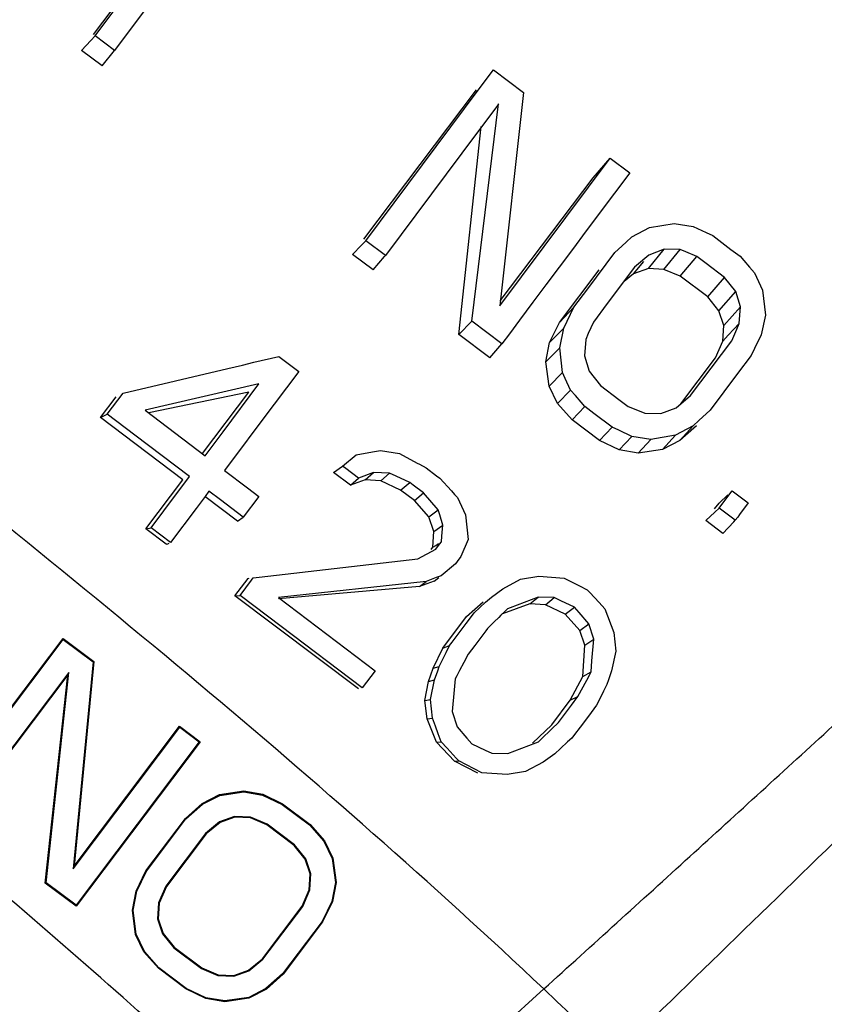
# Model space of a CAD drawing. Header units: inches. Extents: x 0 to 34, y 0 to 22.
# Tile 113 of 164: x 25.304 to 25.597, y 6.608 to 6.967. Entities that reach past the tile are written whole.
import ezdxf

# ---------------------------------------------------------------- set-up
doc = ezdxf.new("R2010")
doc.units = ezdxf.units.IN
doc.header["$LTSCALE"] = 1.87
doc.header["$MEASUREMENT"] = 0
doc.layers.get('0').update_dxf_attribs({"linetype": 'CONTINUOUS'})
doc.styles.get("Standard").update_dxf_attribs({"font": 'txt', "width": 0.8})
doc.dimstyles.new('DIMSTYLE_1', dxfattribs={"dimtxt": 0.14, "dimasz": 0.156, "dimexe": 0.125, "dimexo": 0.0625, "dimgap": 0.07, "dimtad": 0, "dimtih": 1, "dimtoh": 1, "dimlfac": 4, "dimzin": 4, "dimdsep": 46, "dimtxsty": 'Standard', "dimblk": '_FILLED', "dimblk1": '_FILLED', "dimblk2": '_FILLED', "dimcen": 0.09, "dimadec": 0, "dimazin": 0, "dimtp": 0.001, "dimtm": 0.001, "dimtfac": 1, "dimtofl": 0, "dimtmove": 0, "dimatfit": 3, "dimldrblk": '_FILLED', "dimfxl": 0, "dimtolj": 1, "dimtzin": 4, "dimarcsym": 0})

# ---------------------------------------------------------------- blocks, each defined once
blk = doc.blocks.new('_FILLED')
at = {"color": 0, "linetype": 'ByBlock'}
blk.add_solid([(0, 0), (-1, 0.2003), (-1, -0.2003)], dxfattribs=at)
blk = doc.blocks.new('*D16')
at = {"color": 2, "linetype": 'Continuous'}
for p, q in [((22.43094, 6.98425), (25.70268, 9.21015)), ((25.59933, 9.13984), (26.51153, 7.79903)), ((27.61423, 6.17822), (26.8449, 7.30903)), ((24.44583, 4.02264), (27.71758, 6.24853))]:
    blk.add_line(p, q, dxfattribs=at)
at = {"color": 2, "linetype": 'Continuous', "xscale": 0.156, "yscale": 0.156, "zscale": 0.156}
for p, rotation in [((25.59933, 9.13984), 124.2289551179), ((27.61423, 6.17822), 304.2289551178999)]:
    blk.add_blockref('_FILLED', p, dxfattribs=dict(at, rotation=rotation))
at = {"color": 2, "linetype": 'Continuous', "insert": (26.49478, 7.72903), "char_height": 0.14, "width": 0.784, "attachment_point": 2, "line_spacing_factor": 0.9}
blk.add_mtext('14.33\\P[363,9]', dxfattribs=at)

msp = doc.modelspace()

# ---------------------------------------------------------------- linework, layer by layer
at = {"color": 7, "linetype": 'Continuous'}
for p, q in [((25.33118, 6.96121), (25.36181, 7.00186)), ((25.33181, 6.96076), (25.36229, 7.00157)), ((25.36703, 6.99312), (25.33887, 6.95541)), ((25.33015, 6.95898), (25.33181, 6.96076)), ((25.33887, 6.95541), (25.33181, 6.96076)), ((25.32683, 6.95543), (25.33015, 6.95898)), ((25.33431, 6.94979), (25.32683, 6.95543)), ((25.33431, 6.94979), (25.33887, 6.95541)), ((25.47154, 6.94137), (25.47673, 6.94832)), ((25.47673, 6.94832), (25.48762, 6.94008)), ((25.42955, 6.88665), (25.47054, 6.94104)), ((25.43028, 6.88612), (25.47154, 6.94137)), ((25.48762, 6.94008), (25.47896, 6.86238)), ((25.47814, 6.93539), (25.46519, 6.91805)), ((25.46887, 6.85689), (25.47854, 6.93592)), ((25.47854, 6.93592), (25.47814, 6.93539)), ((25.46409, 6.852), (25.47227, 6.92776)), ((25.46519, 6.91805), (25.43735, 6.88077)), ((25.47896, 6.86238), (25.51917, 6.9162)), ((25.51297, 6.90907), (25.51917, 6.9162)), ((25.51917, 6.9162), (25.52625, 6.91085)), ((25.52625, 6.91085), (25.52075, 6.90349)), ((25.47917, 6.86421), (25.51297, 6.90907)), ((25.52075, 6.90349), (25.51044, 6.88968)), ((25.53348, 6.89093), (25.54239, 6.89246)), ((25.54239, 6.89246), (25.5493, 6.89135)), ((25.51044, 6.88968), (25.5054, 6.88295)), ((25.52706, 6.88752), (25.53135, 6.8898)), ((25.53135, 6.8898), (25.53348, 6.89093)), ((25.5493, 6.89135), (25.55408, 6.88911)), ((25.55408, 6.88911), (25.55647, 6.88799)), ((25.42866, 6.88446), (25.43028, 6.88612)), ((25.43735, 6.88077), (25.43028, 6.88612)), ((25.52207, 6.88295), (25.525, 6.88564)), ((25.525, 6.88564), (25.52706, 6.88752)), ((25.55647, 6.88799), (25.5631, 6.88298)), ((25.42541, 6.88115), (25.42866, 6.88446)), ((25.43289, 6.8755), (25.42541, 6.88115)), ((25.5054, 6.88295), (25.49575, 6.87003)), ((25.51098, 6.86862), (25.52087, 6.88184)), ((25.52087, 6.88184), (25.52207, 6.88295)), ((25.53303, 6.87597), (25.53878, 6.88306)), ((25.53878, 6.88306), (25.53323, 6.88093)), ((25.53869, 6.8757), (25.5446, 6.88288)), ((25.5446, 6.88288), (25.53878, 6.88306)), ((25.54663, 6.88205), (25.5446, 6.88288)), ((25.55068, 6.8804), (25.54663, 6.88205)), ((25.5631, 6.88298), (25.56641, 6.88048)), ((25.43289, 6.8755), (25.43704, 6.88041)), ((25.43704, 6.88041), (25.43735, 6.88077)), ((25.52765, 6.87403), (25.53137, 6.87863)), ((25.53323, 6.88093), (25.52797, 6.87653)), ((25.54464, 6.87322), (25.55068, 6.8804)), ((25.55404, 6.87786), (25.55068, 6.8804)), ((25.56074, 6.87279), (25.55404, 6.87786)), ((25.56641, 6.88048), (25.56778, 6.8789)), ((25.56778, 6.8789), (25.56988, 6.87648)), ((25.50067, 6.8564), (25.51508, 6.87552)), ((25.52797, 6.87653), (25.51806, 6.86326)), ((25.52765, 6.87403), (25.52427, 6.87127)), ((25.53303, 6.87597), (25.52765, 6.87403)), ((25.53869, 6.8757), (25.53303, 6.87597)), ((25.54464, 6.87322), (25.53869, 6.8757)), ((25.56988, 6.87648), (25.57161, 6.87448)), ((25.57161, 6.87448), (25.57459, 6.86812)), ((25.55463, 6.86569), (25.54464, 6.87322)), ((25.55463, 6.86569), (25.56074, 6.87279)), ((25.56481, 6.8676), (25.56074, 6.87279)), ((25.49575, 6.87003), (25.49105, 6.86375)), ((25.50597, 6.8619), (25.51098, 6.86862)), ((25.55866, 6.86066), (25.56481, 6.8676)), ((25.5666, 6.86202), (25.56481, 6.8676)), ((25.57459, 6.86812), (25.5756, 6.85909)), ((25.49105, 6.86375), (25.48615, 6.85718)), ((25.51806, 6.86326), (25.51302, 6.85652)), ((25.55866, 6.86066), (25.55463, 6.86569)), ((25.50067, 6.8564), (25.50597, 6.8619)), ((25.50473, 6.85939), (25.50597, 6.8619)), ((25.56048, 6.85529), (25.55866, 6.86066)), ((25.56048, 6.85529), (25.5666, 6.86202)), ((25.56611, 6.85606), (25.5666, 6.86202)), ((25.46409, 6.852), (25.46887, 6.85689)), ((25.47976, 6.84864), (25.46887, 6.85689)), ((25.48615, 6.85718), (25.48248, 6.85227)), ((25.49712, 6.84909), (25.50067, 6.8564)), ((25.50226, 6.85434), (25.50473, 6.85939)), ((25.51302, 6.85652), (25.51118, 6.85231)), ((25.5641, 6.8539), (25.56611, 6.85606)), ((25.56519, 6.85396), (25.56611, 6.85606)), ((25.5756, 6.85909), (25.57413, 6.85193)), ((25.49712, 6.84909), (25.50226, 6.85434)), ((25.50078, 6.84719), (25.50226, 6.85434)), ((25.5601, 6.84958), (25.56048, 6.85529)), ((25.5621, 6.85174), (25.5641, 6.8539)), ((25.56336, 6.84975), (25.56519, 6.85396)), ((25.47532, 6.84353), (25.46409, 6.852)), ((25.48248, 6.85227), (25.47976, 6.84864)), ((25.49577, 6.84211), (25.49712, 6.84909)), ((25.51026, 6.8502), (25.50976, 6.84423)), ((25.51118, 6.85231), (25.51026, 6.8502)), ((25.5484, 6.82974), (25.56336, 6.84975)), ((25.5575, 6.84355), (25.5601, 6.84958)), ((25.5601, 6.84958), (25.5621, 6.85174)), ((25.57413, 6.85193), (25.57166, 6.8469)), ((25.47532, 6.84353), (25.47976, 6.84864)), ((25.49577, 6.84211), (25.50078, 6.84719)), ((25.50178, 6.83816), (25.50078, 6.84719)), ((25.57166, 6.8469), (25.57042, 6.84437)), ((25.38533, 6.84088), (25.38952, 6.84187)), ((25.38952, 6.84187), (25.39865, 6.84401)), ((25.39865, 6.84401), (25.40582, 6.83858)), ((25.49692, 6.83325), (25.49577, 6.84211)), ((25.50976, 6.84423), (25.51155, 6.83863)), ((25.54489, 6.82681), (25.5575, 6.84355)), ((25.57042, 6.84437), (25.56551, 6.8378)), ((25.34198, 6.83069), (25.38, 6.83963)), ((25.38, 6.83963), (25.38533, 6.84088)), ((25.40582, 6.83858), (25.39689, 6.82664)), ((25.49692, 6.83325), (25.50178, 6.83816)), ((25.50277, 6.83604), (25.50178, 6.83816)), ((25.51155, 6.83863), (25.5156, 6.83345)), ((25.50475, 6.83179), (25.50277, 6.83604)), ((25.56551, 6.8378), (25.56053, 6.83115)), ((25.39135, 6.83403), (25.34995, 6.82444)), ((25.38763, 6.83102), (25.35127, 6.82344)), ((25.37078, 6.80865), (25.38763, 6.83102)), ((25.37833, 6.81663), (25.39135, 6.83403)), ((25.49999, 6.82694), (25.49692, 6.83325)), ((25.49999, 6.82694), (25.50475, 6.83179)), ((25.50648, 6.82979), (25.50475, 6.83179)), ((25.5156, 6.83345), (25.5223, 6.82837)), ((25.56053, 6.83115), (25.55551, 6.82443)), ((25.33368, 6.82173), (25.33944, 6.82937)), ((25.33619, 6.82296), (25.34198, 6.83069)), ((25.50858, 6.82737), (25.50648, 6.82979)), ((25.50995, 6.82579), (25.50858, 6.82737)), ((25.5223, 6.82837), (25.52565, 6.82584)), ((25.54312, 6.82533), (25.5484, 6.82974)), ((25.34995, 6.82444), (25.37179, 6.80788)), ((25.39567, 6.82502), (25.37885, 6.80253)), ((25.39689, 6.82664), (25.39567, 6.82502)), ((25.50527, 6.82096), (25.49999, 6.82694)), ((25.50527, 6.82096), (25.50995, 6.82579)), ((25.51326, 6.82328), (25.50995, 6.82579)), ((25.52565, 6.82584), (25.5297, 6.82419)), ((25.5297, 6.82419), (25.53172, 6.82336)), ((25.53756, 6.82319), (25.54312, 6.82533)), ((25.55551, 6.82443), (25.55138, 6.82065)), ((25.55507, 6.82393), (25.55551, 6.82443)), ((25.33368, 6.82173), (25.33619, 6.82296)), ((25.36362, 6.79916), (25.33368, 6.82173)), ((25.34621, 6.81537), (25.33619, 6.82296)), ((25.51525, 6.81344), (25.50527, 6.82096)), ((25.51989, 6.81827), (25.51326, 6.82328)), ((25.53172, 6.82336), (25.53756, 6.82319)), ((25.55138, 6.82065), (25.54931, 6.81875)), ((25.37179, 6.80788), (25.37833, 6.81663)), ((25.51525, 6.81344), (25.51989, 6.81827)), ((25.52228, 6.81715), (25.51989, 6.81827)), ((25.52706, 6.81491), (25.52228, 6.81715)), ((25.55058, 6.81879), (25.54454, 6.81336)), ((25.54454, 6.81336), (25.54931, 6.81875)), ((25.54931, 6.81875), (25.54503, 6.81648)), ((25.3661, 6.80028), (25.34621, 6.81537)), ((25.52245, 6.81001), (25.51525, 6.81344)), ((25.52245, 6.81001), (25.52706, 6.81491)), ((25.53397, 6.8138), (25.52706, 6.81491)), ((25.52937, 6.8088), (25.53397, 6.8138)), ((25.54288, 6.81534), (25.53397, 6.8138)), ((25.5382, 6.81014), (25.54288, 6.81534)), ((25.54454, 6.81336), (25.5382, 6.81014)), ((25.54503, 6.81648), (25.54288, 6.81534)), ((25.43266, 6.80927), (25.43561, 6.80979)), ((25.43561, 6.80979), (25.44251, 6.80869)), ((25.52937, 6.8088), (25.52245, 6.81001)), ((25.5382, 6.81014), (25.52937, 6.8088)), ((25.42179, 6.8041), (25.42673, 6.80824)), ((25.42673, 6.80824), (25.43266, 6.80927)), ((25.44251, 6.80869), (25.44896, 6.80519)), ((25.37885, 6.80253), (25.38717, 6.79622)), ((25.41844, 6.80181), (25.42179, 6.8041)), ((25.42293, 6.80323), (25.42179, 6.8041)), ((25.42764, 6.79966), (25.42293, 6.80323)), ((25.44896, 6.80519), (25.44978, 6.80475)), ((25.44978, 6.80475), (25.45218, 6.80344)), ((25.45218, 6.80344), (25.45596, 6.80058)), ((25.35018, 6.78132), (25.36362, 6.79916)), ((25.35677, 6.78782), (25.3661, 6.80028)), ((25.42468, 6.7971), (25.41844, 6.80181)), ((25.42468, 6.7971), (25.42764, 6.79966)), ((25.43006, 6.79905), (25.42468, 6.7971)), ((25.43305, 6.80174), (25.42764, 6.79966)), ((25.43006, 6.79905), (25.43305, 6.80174)), ((25.43573, 6.79878), (25.43006, 6.79905)), ((25.43889, 6.80157), (25.43305, 6.80174)), ((25.43573, 6.79878), (25.43889, 6.80157)), ((25.44292, 6.79535), (25.43573, 6.79878)), ((25.44133, 6.80043), (25.43889, 6.80157)), ((25.4462, 6.79815), (25.44133, 6.80043)), ((25.45596, 6.80058), (25.45713, 6.79969)), ((25.45713, 6.79969), (25.46143, 6.79505)), ((25.38717, 6.79622), (25.39132, 6.79308)), ((25.44292, 6.79535), (25.4462, 6.79815)), ((25.44792, 6.79159), (25.44292, 6.79535)), ((25.44745, 6.7972), (25.4462, 6.79815)), ((25.45123, 6.79434), (25.44745, 6.7972)), ((25.46143, 6.79505), (25.46257, 6.79382)), ((25.56198, 6.793), (25.56355, 6.79509)), ((25.56355, 6.79509), (25.56744, 6.79215)), ((25.37177, 6.79307), (25.3685, 6.7887)), ((25.38359, 6.78411), (25.37174, 6.79304)), ((25.37316, 6.79493), (25.37177, 6.79307)), ((25.37733, 6.79178), (25.37316, 6.79493)), ((25.38563, 6.78548), (25.37733, 6.79178)), ((25.39132, 6.79308), (25.38563, 6.78548)), ((25.44792, 6.79159), (25.45123, 6.79434)), ((25.4532, 6.78561), (25.44792, 6.79159)), ((25.45653, 6.78822), (25.45123, 6.79434)), ((25.46257, 6.79382), (25.46357, 6.79273)), ((25.46358, 6.79273), (25.46653, 6.78637)), ((25.55874, 6.79066), (25.56194, 6.79361)), ((25.55884, 6.78881), (25.56198, 6.793)), ((25.56744, 6.79215), (25.56938, 6.79068)), ((25.3685, 6.7887), (25.35917, 6.77624)), ((25.4532, 6.78561), (25.45653, 6.78822)), ((25.45712, 6.78635), (25.45653, 6.78822)), ((25.55714, 6.78854), (25.55874, 6.79066)), ((25.5572, 6.7873), (25.55884, 6.78881)), ((25.56079, 6.78734), (25.55884, 6.78881)), ((25.56938, 6.79068), (25.56624, 6.7865)), ((25.35211, 6.78159), (25.35677, 6.78782)), ((25.38359, 6.78411), (25.38563, 6.78548)), ((25.45502, 6.78024), (25.4532, 6.78561)), ((25.4583, 6.78261), (25.45712, 6.78635)), ((25.46653, 6.78637), (25.46751, 6.77736)), ((25.55394, 6.78429), (25.5572, 6.7873)), ((25.56467, 6.7844), (25.56079, 6.78734)), ((25.56415, 6.78384), (25.56467, 6.7844)), ((25.56555, 6.78557), (25.56467, 6.7844)), ((25.56624, 6.7865), (25.56555, 6.78557)), ((25.35018, 6.78132), (25.35211, 6.78159)), ((25.35767, 6.77567), (25.35018, 6.78132)), ((25.35917, 6.77624), (25.35211, 6.78159)), ((25.45502, 6.78024), (25.4583, 6.78261)), ((25.45796, 6.7786), (25.4583, 6.78261)), ((25.56018, 6.77959), (25.55394, 6.78429)), ((25.56018, 6.77959), (25.56415, 6.78384)), ((25.45463, 6.77454), (25.45502, 6.78024)), ((25.45779, 6.77659), (25.45796, 6.7786)), ((25.46751, 6.77736), (25.4648, 6.77117)), ((25.35767, 6.77567), (25.35817, 6.77586)), ((25.35817, 6.77586), (25.35867, 6.77605)), ((25.44913, 6.77033), (25.45572, 6.77382)), ((25.45399, 6.77369), (25.45463, 6.77454)), ((25.45463, 6.77454), (25.45569, 6.77522)), ((25.45569, 6.77522), (25.45674, 6.77591)), ((25.45572, 6.77382), (25.4571, 6.77567)), ((25.4571, 6.77567), (25.45779, 6.77659)), ((25.39139, 6.76365), (25.44913, 6.77033)), ((25.4648, 6.77117), (25.46349, 6.76942)), ((25.46284, 6.76854), (25.45765, 6.7642)), ((25.46349, 6.76942), (25.46284, 6.76854)), ((25.38262, 6.75687), (25.38743, 6.76324)), ((25.38743, 6.76324), (25.38786, 6.76328)), ((25.38871, 6.76264), (25.38929, 6.76341)), ((25.38929, 6.76341), (25.39139, 6.76365)), ((25.45584, 6.7635), (25.45222, 6.76211)), ((25.45511, 6.76219), (25.4568, 6.76353)), ((25.45765, 6.7642), (25.45584, 6.7635)), ((25.48013, 6.75948), (25.48658, 6.7629)), ((25.48658, 6.7629), (25.49325, 6.76405)), ((25.49325, 6.76406), (25.50241, 6.76334)), ((25.50241, 6.76334), (25.50801, 6.76048)), ((25.38451, 6.75703), (25.38871, 6.76264)), ((25.45222, 6.76211), (25.39844, 6.75629)), ((25.44973, 6.76025), (25.39848, 6.75581)), ((25.45511, 6.76219), (25.44973, 6.76025)), ((25.44973, 6.76025), (25.45222, 6.76211)), ((25.47591, 6.75644), (25.48013, 6.75948)), ((25.50801, 6.76048), (25.51081, 6.75906)), ((25.38262, 6.75687), (25.38451, 6.75703)), ((25.42755, 6.72302), (25.38262, 6.75687)), ((25.39944, 6.74572), (25.38451, 6.75703)), ((25.39844, 6.75629), (25.43366, 6.72961)), ((25.47384, 6.75454), (25.47591, 6.75644)), ((25.49292, 6.75641), (25.48281, 6.75252)), ((25.48996, 6.75391), (25.49292, 6.75641)), ((25.49877, 6.75624), (25.49292, 6.75641)), ((25.49562, 6.75364), (25.49877, 6.75624)), ((25.50122, 6.75509), (25.49877, 6.75624)), ((25.51081, 6.75906), (25.51175, 6.75804)), ((25.51175, 6.75804), (25.51509, 6.75444)), ((25.46692, 6.7493), (25.47297, 6.75473)), ((25.4697, 6.75074), (25.47384, 6.75454)), ((25.48996, 6.75391), (25.47994, 6.75029)), ((25.48184, 6.75214), (25.48095, 6.75127)), ((25.48281, 6.75252), (25.48184, 6.75214)), ((25.49562, 6.75364), (25.48996, 6.75391)), ((25.50282, 6.75021), (25.49562, 6.75364)), ((25.50611, 6.7528), (25.50122, 6.75509)), ((25.50282, 6.75021), (25.50611, 6.7528)), ((25.50788, 6.75076), (25.50611, 6.7528)), ((25.51509, 6.75444), (25.51723, 6.75213)), ((25.51723, 6.75213), (25.52044, 6.74349)), ((25.45827, 6.73783), (25.46692, 6.7493)), ((25.46671, 6.74675), (25.46871, 6.74941)), ((25.46871, 6.74941), (25.4697, 6.75074)), ((25.47858, 6.74897), (25.47698, 6.74741)), ((25.47941, 6.74978), (25.47858, 6.74897)), ((25.48095, 6.75127), (25.47941, 6.74978)), ((25.5081, 6.74424), (25.50282, 6.75021)), ((25.51143, 6.74667), (25.50788, 6.75076)), ((25.42897, 6.72336), (25.39944, 6.74572)), ((25.46168, 6.74004), (25.46671, 6.74675)), ((25.47455, 6.74503), (25.47385, 6.7441)), ((25.47698, 6.74741), (25.47455, 6.74503)), ((25.5081, 6.74424), (25.51143, 6.74667)), ((25.5132, 6.74106), (25.51143, 6.74667)), ((25.27495, 6.68149), (25.32009, 6.74138)), ((25.32009, 6.74138), (25.33132, 6.73292)), ((25.47385, 6.7441), (25.46987, 6.73879)), ((25.50992, 6.73887), (25.5081, 6.74424)), ((25.52044, 6.74349), (25.52118, 6.73673)), ((25.27532, 6.68154), (25.32014, 6.74102)), ((25.32014, 6.74102), (25.33105, 6.7328)), ((25.45472, 6.73051), (25.45827, 6.73783)), ((25.45827, 6.73783), (25.46073, 6.73877)), ((25.45948, 6.73624), (25.46073, 6.73877)), ((25.46073, 6.73877), (25.46168, 6.74004)), ((25.46987, 6.73879), (25.46752, 6.73566)), ((25.50915, 6.72746), (25.50992, 6.73887)), ((25.50992, 6.73887), (25.5132, 6.74106)), ((25.51253, 6.73316), (25.5132, 6.74106)), ((25.45699, 6.73119), (25.45948, 6.73624)), ((25.46752, 6.73566), (25.46593, 6.73266)), ((25.52118, 6.73673), (25.51968, 6.72957)), ((25.33105, 6.7328), (25.32375, 6.65754)), ((25.33132, 6.73292), (25.3241, 6.65844)), ((25.45472, 6.73051), (25.45699, 6.73119)), ((25.45641, 6.72955), (25.45699, 6.73119)), ((25.46593, 6.73266), (25.46433, 6.72966)), ((25.51219, 6.72918), (25.51253, 6.73316)), ((25.32218, 6.72901), (25.28239, 6.67621)), ((25.32181, 6.7281), (25.28244, 6.67585)), ((25.31364, 6.65234), (25.32181, 6.7281)), ((25.31391, 6.65246), (25.32218, 6.72901)), ((25.43366, 6.72961), (25.42897, 6.72336)), ((25.45309, 6.72575), (25.45472, 6.73051)), ((25.45525, 6.72627), (25.45641, 6.72955)), ((25.46335, 6.72781), (25.46273, 6.72665)), ((25.46433, 6.72966), (25.46335, 6.72781)), ((25.50464, 6.71887), (25.50915, 6.72746)), ((25.50915, 6.72746), (25.51219, 6.72918)), ((25.5106, 6.72619), (25.51158, 6.72804)), ((25.51158, 6.72804), (25.51219, 6.72918)), ((25.51968, 6.72957), (25.51852, 6.72629)), ((25.45174, 6.71877), (25.45309, 6.72575)), ((25.45309, 6.72575), (25.45525, 6.72627)), ((25.45375, 6.71911), (25.45525, 6.72627)), ((25.46273, 6.72665), (25.46239, 6.7227)), ((25.5074, 6.72018), (25.5106, 6.72619)), ((25.51794, 6.72465), (25.5167, 6.72213)), ((25.51852, 6.72629), (25.51794, 6.72465)), ((25.46239, 6.7227), (25.46171, 6.71476)), ((25.50464, 6.71887), (25.5074, 6.72018)), ((25.50506, 6.71706), (25.5074, 6.72018)), ((25.5167, 6.72213), (25.51545, 6.71961)), ((25.45174, 6.71877), (25.45375, 6.71911)), ((25.4526, 6.71213), (25.45174, 6.71877)), ((25.45448, 6.71235), (25.45375, 6.71911)), ((25.49792, 6.70995), (25.50464, 6.71887)), ((25.50037, 6.71081), (25.50506, 6.71706)), ((25.5142, 6.71708), (25.51324, 6.7158)), ((25.51545, 6.71961), (25.5142, 6.71708)), ((25.46171, 6.71476), (25.46348, 6.70916)), ((25.51122, 6.7131), (25.50822, 6.70911)), ((25.51324, 6.7158), (25.51122, 6.7131)), ((25.32375, 6.65754), (25.36257, 6.70905)), ((25.3241, 6.65844), (25.36252, 6.70941)), ((25.36252, 6.70941), (25.37, 6.70377)), ((25.36257, 6.70905), (25.36964, 6.70372)), ((25.4526, 6.71213), (25.45448, 6.71235)), ((25.45596, 6.7036), (25.4526, 6.71213)), ((25.45555, 6.70948), (25.45448, 6.71235)), ((25.45661, 6.70662), (25.45555, 6.70948)), ((25.46348, 6.70916), (25.46702, 6.70507)), ((25.49091, 6.70324), (25.49792, 6.70995)), ((25.49794, 6.70844), (25.50037, 6.71081)), ((25.50822, 6.70911), (25.50621, 6.70643)), ((25.45768, 6.70371), (25.45661, 6.70662)), ((25.49397, 6.70458), (25.49794, 6.70844)), ((25.50621, 6.70643), (25.50523, 6.70511)), ((25.36964, 6.70372), (25.32482, 6.64424)), ((25.37, 6.70377), (25.32487, 6.64387)), ((25.45596, 6.7036), (25.45768, 6.70371)), ((25.46249, 6.69669), (25.45596, 6.7036)), ((25.45982, 6.7014), (25.45768, 6.70371)), ((25.46702, 6.70507), (25.46879, 6.70303)), ((25.46879, 6.70303), (25.47368, 6.70074)), ((25.48197, 6.69944), (25.4921, 6.70333)), ((25.4921, 6.70333), (25.49307, 6.7037)), ((25.49307, 6.7037), (25.49397, 6.70458)), ((25.50366, 6.70368), (25.50108, 6.70132)), ((25.50523, 6.70511), (25.50366, 6.70368)), ((25.46315, 6.69781), (25.45982, 6.7014)), ((25.47368, 6.70074), (25.47612, 6.6996)), ((25.47612, 6.6996), (25.48197, 6.69944)), ((25.499, 6.69942), (25.49478, 6.69638)), ((25.50108, 6.70132), (25.499, 6.69942)), ((25.46249, 6.69669), (25.4641, 6.69679)), ((25.47094, 6.69232), (25.46249, 6.69669)), ((25.4641, 6.69679), (25.46315, 6.69781)), ((25.4669, 6.69536), (25.4641, 6.69679)), ((25.4725, 6.69251), (25.4669, 6.69536)), ((25.49478, 6.69638), (25.48833, 6.69296)), ((25.48165, 6.6918), (25.4725, 6.69251)), ((25.48833, 6.69296), (25.48165, 6.6918)), ((25.37067, 6.68129), (25.37701, 6.68451)), ((25.37082, 6.68107), (25.37709, 6.68425)), ((25.37701, 6.68451), (25.38584, 6.68584)), ((25.37709, 6.68425), (25.38584, 6.68558)), ((25.38584, 6.68584), (25.39275, 6.68463)), ((25.38584, 6.68558), (25.39267, 6.68438)), ((25.39267, 6.68438), (25.39982, 6.68098)), ((25.39275, 6.68463), (25.39995, 6.6812)), ((25.36462, 6.67586), (25.37067, 6.68129)), ((25.36482, 6.67568), (25.37082, 6.68107)), ((25.39982, 6.68098), (25.40976, 6.67349)), ((25.39995, 6.6812), (25.40994, 6.67368)), ((25.35022, 6.65674), (25.36462, 6.67586)), ((25.35044, 6.65661), (25.36482, 6.67568)), ((25.37707, 6.6746), (25.37192, 6.6704)), ((25.3772, 6.67437), (25.37211, 6.67022)), ((25.38253, 6.67658), (25.37707, 6.6746)), ((25.38257, 6.67632), (25.3772, 6.67437)), ((25.3883, 6.6763), (25.38253, 6.67658)), ((25.38824, 6.67604), (25.38257, 6.67632)), ((25.39419, 6.67356), (25.38824, 6.67604)), ((25.39432, 6.67379), (25.3883, 6.6763)), ((25.40417, 6.66603), (25.39419, 6.67356)), ((25.40436, 6.66622), (25.39432, 6.67379)), ((25.40976, 6.67349), (25.41499, 6.66756)), ((25.40994, 6.67368), (25.41521, 6.6677)), ((25.37192, 6.6704), (25.35748, 6.65123)), ((25.37211, 6.67022), (25.3577, 6.6511)), ((25.4082, 6.661), (25.40417, 6.66603)), ((25.40844, 6.66113), (25.40436, 6.66622)), ((25.41499, 6.66756), (25.41803, 6.66132)), ((25.41521, 6.6677), (25.41829, 6.66139)), ((25.41003, 6.65563), (25.4082, 6.661)), ((25.41029, 6.65566), (25.40844, 6.66113)), ((25.41803, 6.66132), (25.41917, 6.65254)), ((25.41829, 6.66139), (25.41944, 6.65254)), ((25.34666, 6.64943), (25.35022, 6.65674)), ((25.34691, 6.64935), (25.35044, 6.65661)), ((25.40964, 6.64992), (25.41003, 6.65563)), ((25.4099, 6.64986), (25.41029, 6.65566)), ((25.32487, 6.64387), (25.31364, 6.65234)), ((25.32482, 6.64424), (25.31391, 6.65246)), ((25.41917, 6.65254), (25.41784, 6.64564)), ((25.41944, 6.65254), (25.41809, 6.64556)), ((25.34532, 6.64245), (25.34666, 6.64943)), ((25.34558, 6.64244), (25.34691, 6.64935)), ((25.35748, 6.65123), (25.35485, 6.64512)), ((25.3577, 6.6511), (25.35511, 6.64506)), ((25.40705, 6.64389), (25.40964, 6.64992)), ((25.40728, 6.64375), (25.4099, 6.64986)), ((25.35485, 6.64512), (25.35446, 6.63932)), ((25.35511, 6.64506), (25.35472, 6.63936)), ((25.41784, 6.64564), (25.41431, 6.63838)), ((25.41809, 6.64556), (25.41454, 6.63824)), ((25.34647, 6.63359), (25.34532, 6.64245)), ((25.34672, 6.63367), (25.34558, 6.64244)), ((25.39264, 6.62477), (25.40705, 6.64389)), ((25.39283, 6.62459), (25.40728, 6.64375)), ((25.35446, 6.63932), (25.35631, 6.63386)), ((25.35472, 6.63936), (25.35655, 6.63399)), ((25.41431, 6.63838), (25.39994, 6.61931)), ((25.41454, 6.63824), (25.40013, 6.61913)), ((25.35631, 6.63386), (25.36039, 6.62876)), ((25.35655, 6.63399), (25.36058, 6.62895)), ((25.34954, 6.62728), (25.34647, 6.63359)), ((25.34976, 6.62743), (25.34672, 6.63367)), ((25.35482, 6.62131), (25.34954, 6.62728)), ((25.355, 6.6215), (25.34976, 6.62743)), ((25.36039, 6.62876), (25.37043, 6.6212)), ((25.36058, 6.62895), (25.37056, 6.62143)), ((25.38755, 6.62061), (25.39264, 6.62477)), ((25.38769, 6.62038), (25.39283, 6.62459)), ((25.3648, 6.61378), (25.35482, 6.62131)), ((25.36494, 6.61401), (25.355, 6.6215)), ((25.37043, 6.6212), (25.37646, 6.61868)), ((25.37056, 6.62143), (25.37651, 6.61894)), ((25.38218, 6.61867), (25.38755, 6.62061)), ((25.38222, 6.61841), (25.38769, 6.62038)), ((25.37646, 6.61868), (25.38222, 6.61841)), ((25.37651, 6.61894), (25.38218, 6.61867)), ((25.39994, 6.61931), (25.39393, 6.61392)), ((25.40013, 6.61913), (25.39408, 6.6137)), ((25.372, 6.61036), (25.3648, 6.61378)), ((25.37208, 6.61061), (25.36494, 6.61401)), ((25.39393, 6.61392), (25.38766, 6.61073)), ((25.39408, 6.6137), (25.38774, 6.61048)), ((25.41611, 6.54252), (25.495, 6.61378)), ((25.37891, 6.60914), (25.372, 6.61036)), ((25.37891, 6.60941), (25.37208, 6.61061)), ((25.38766, 6.61073), (25.37891, 6.60941)), ((25.38774, 6.61048), (25.37891, 6.60914))]:
    msp.add_line(p, q, dxfattribs=at)
for centre, radius, start, end in [((14.44803, 17.65349), 15.72076, 315.003296, 316.076758), ((24.67878, 5.74886), 1.18924, 44.95914, 46.65914)]:
    msp.add_arc(centre, radius, start, end, dxfattribs=at)
for points, knots in [([(25.495, 6.61378), (25.45431, 6.65216), (25.36899, 6.72682), (25.23561, 6.83415), (25.09967, 6.94059), (24.96631, 7.04792), (24.8606, 7.14046), (24.78242, 7.21705), (24.72843, 7.2751), (24.67918, 7.33447), (24.63529, 7.39525), (24.59735, 7.45748), (24.57617, 7.50049), (24.56684, 7.52217)], [0, 0, 0, 0, 0.128135, 0.259543, 0.392175, 0.523664, 0.651688, 0.713784, 0.774331, 0.833207, 0.890391, 0.945922, 1, 1, 1, 1]), ([(25.78473, 6.87881), (25.75246, 6.90772), (25.68643, 6.96311), (25.58488, 7.04152), (25.48361, 7.11675), (25.38474, 7.19029), (25.29047, 7.26331), (25.20314, 7.33679), (25.12524, 7.41144), (25.07964, 7.46433), (25.05945, 7.49119)], [0, 0, 0, 0, 0.136586, 0.271601, 0.404489, 0.53436, 0.660095, 0.78042, 0.894052, 1, 1, 1, 1]), ([(25.78838, 6.88198), (25.75678, 6.91092), (25.69211, 6.96636), (25.56072, 7.06992), (25.42918, 7.16742), (25.30399, 7.26552), (25.21818, 7.33823), (25.14143, 7.41187), (25.09634, 7.46388), (25.0763, 7.49027)], [0, 0, 0, 0, 0.136988, 0.272133, 0.534708, 0.660289, 0.780496, 0.894071, 1, 1, 1, 1]), ([(25.495, 6.61378), (25.51273, 6.62982), (25.54779, 6.66166), (25.59905, 6.70843), (25.64712, 6.75248), (25.69008, 6.79197), (25.72188, 6.82127), (25.74351, 6.8412), (25.75648, 6.85315), (25.76708, 6.86289), (25.7752, 6.87033), (25.78081, 6.87539), (25.78369, 6.87797), (25.78473, 6.87881)], [0, 0, 0, 0, 0.182669, 0.36182, 0.530132, 0.680838, 0.807639, 0.860504, 0.905572, 0.942322, 0.970465, 0.989767, 1, 1, 1, 1]), ([(25.41611, 6.54252), (25.38838, 6.56903), (25.33085, 6.62132), (25.21007, 6.72369), (25.11611, 6.79829), (25.05316, 6.84862)], [0, 0, 0, 0, 0.242286, 0.490922, 1, 1, 1, 1]), ([(25.69959, 6.76445), (25.67168, 6.73676), (25.61201, 6.67824), (25.55211, 6.61995), (25.5203, 6.58918)], [0, 0, 0, 0, 0.470432, 1, 1, 1, 1])]:
    msp.add_open_spline(points, degree=3, knots=knots, dxfattribs=at)

# ---------------------------------------------------------------- dimensions: what is measured, and where the dimension line sits
at = {"color": 2, "linetype": 'Continuous'}
dim = msp.add_linear_dim(base=(27.61423, 6.17822), p1=(22.37926, 6.9491), p2=(24.39416, 3.98748), angle=304.229, dimstyle='DIMSTYLE_1', dxfattribs=at)
dim.commit()
dim.dimension.update_dxf_attribs({"geometry": '*D16', "text_midpoint": (26.60678, 7.55403), "dimtype": 160})

doc.saveas('drawing.dxf')
